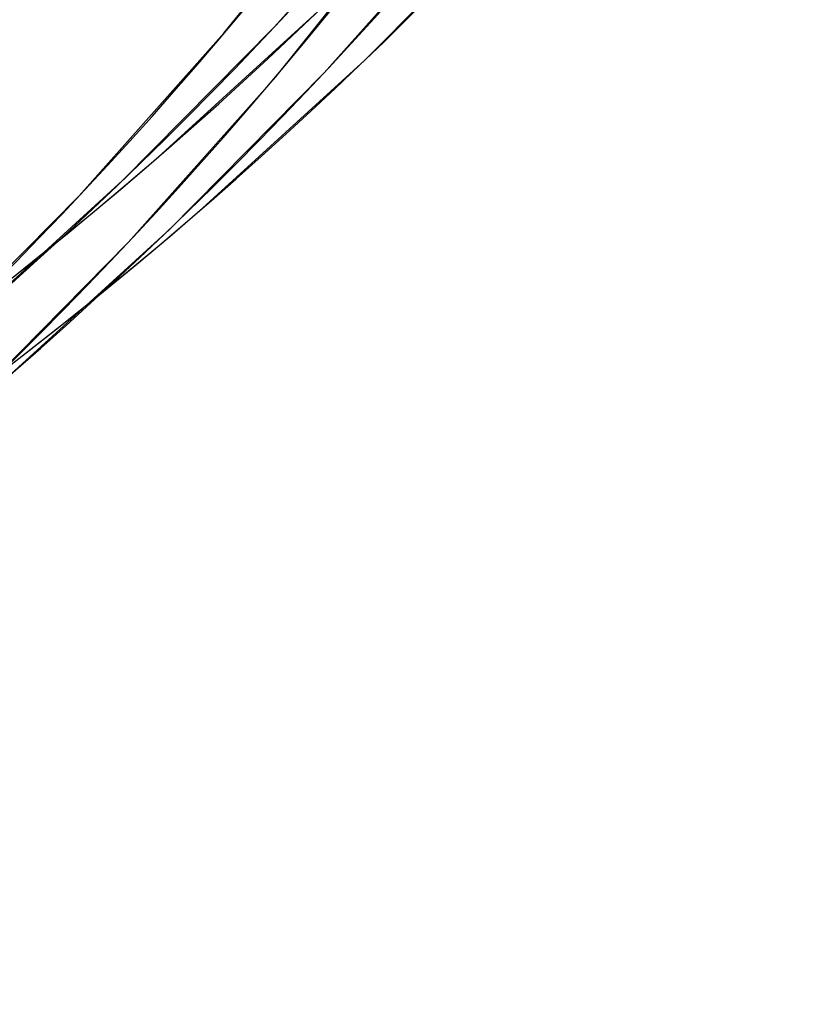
# Model space of a CAD drawing. Header units: millimetres. Extents: x -192 to 186, y -241 to 236.
# Tile 7 of 87: x 119 to 136, y -134 to -112. Entities that reach past the tile are written whole.
import ezdxf

# ---------------------------------------------------------------- set-up
doc = ezdxf.new("R2010")
doc.units = ezdxf.units.MM
doc.layers.add('MAIN-1', color=7, linetype='Continuous')
doc.layers.add('MAIN-2', color=7, linetype='Continuous')

msp = doc.modelspace()

# ---------------------------------------------------------------- linework, layer by layer
at = {"layer": 'MAIN-1'}
for centre, major_axis, start_param, end_param in [((-0.5, -0.433), (106.054, -122.46), -0.325375, 0.713724), ((-4.75, -4.114), (-100.489, 116.035), -3.141592, -2.427868)]:
    msp.add_ellipse(centre, major_axis=major_axis, ratio=0.75, start_param=start_param, end_param=end_param, dxfattribs=at)
at = {"layer": 'MAIN-2'}
for p, q in [((123.426, -112.505), (126.52, -108.644)), ((124.565, -112.358), (127.826, -108.694)), ((124.591, -113.489), (127.734, -109.567)), ((125.678, -113.401), (128.991, -109.678)), ((126.599, -113.113), (130.078, -109.591)), ((121.947, -115.294), (125.542, -112.014)), ((121.142, -115.825), (124.565, -112.358)), ((120.165, -116.168), (123.426, -112.505)), ((122.945, -116.447), (126.599, -113.113)), ((121.278, -117.212), (124.591, -113.489)), ((122.199, -116.924), (125.678, -113.401)), ((121.232, -115.908), (121.947, -115.294)), ((117.547, -119.105), (121.142, -115.825)), ((120.51, -116.513), (121.232, -115.908)), ((116.742, -119.635), (120.165, -116.168)), ((119.783, -117.112), (120.51, -116.513)), ((122.208, -117.08), (122.945, -116.447)), ((118.545, -120.258), (122.199, -116.924)), ((117.799, -120.735), (121.278, -117.212)), ((119.049, -117.704), (119.783, -117.112)), ((121.463, -117.704), (122.208, -117.08)), ((118.31, -118.288), (119.049, -117.704)), ((120.713, -118.322), (121.463, -117.704)), ((119.956, -118.931), (120.713, -118.322)), ((119.192, -119.533), (119.956, -118.931)), ((118.423, -120.128), (119.192, -119.533))]:
    msp.add_line(p, q, dxfattribs=at)
for centre, major_axis, start_param, end_param in [((0, 0), (-105.399, 121.705), 0.713724, 3.855317), ((12.628, 10.936), (109.319, -126.231), -0.045367, 0.713724), ((12.628, 10.936), (-110.317, 127.383), 3.09562, 3.855317), ((8.228, 7.126), (109.319, -126.231), -0.046325, 0.713724), ((8.228, 7.126), (-110.317, 127.383), 3.09562, 3.855317), ((3.828, 3.315), (109.319, -126.231), -0.046325, 0.713724), ((3.828, 3.315), (-110.317, 127.383), 3.09562, 3.855317), ((-4.25, -3.681), (-99.835, 115.279), 2.93039, 3.855317)]:
    msp.add_ellipse(centre, major_axis=major_axis, ratio=0.75, start_param=start_param, end_param=end_param, dxfattribs=at)

doc.saveas('drawing.dxf')
